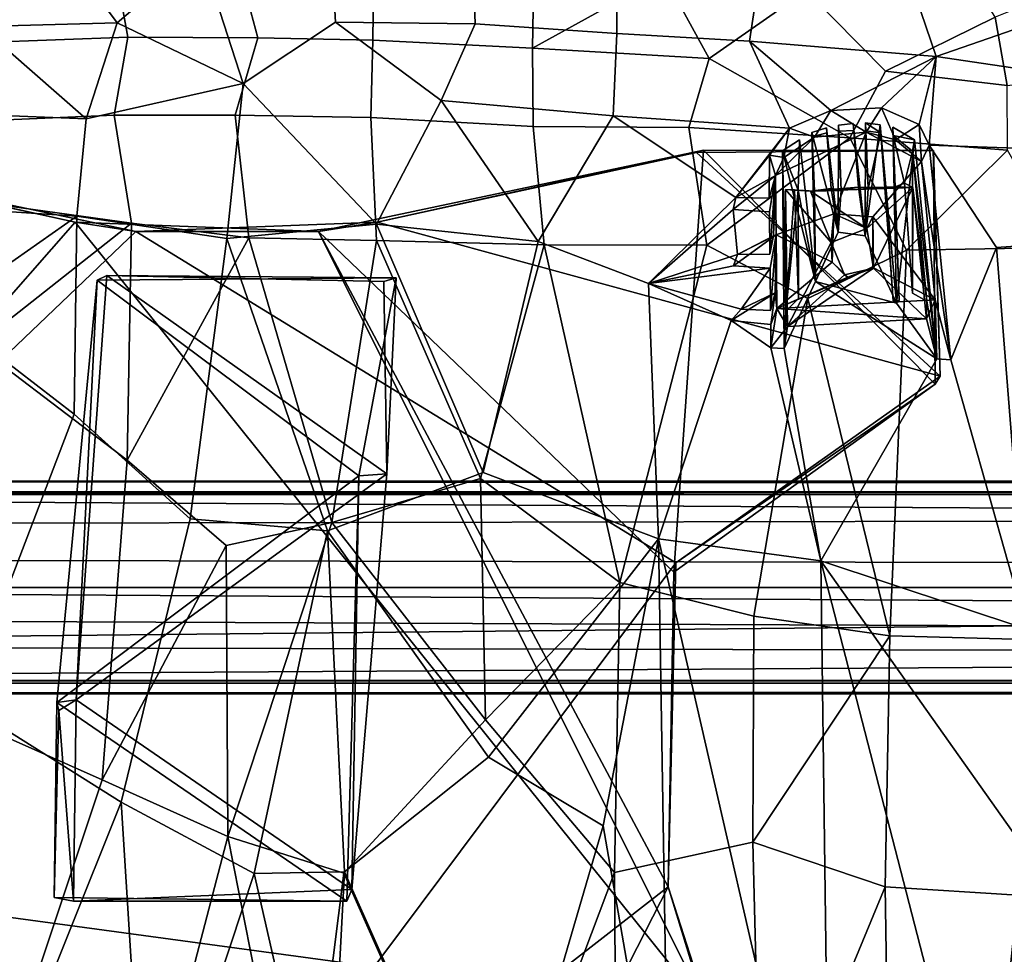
# Model space of a CAD drawing. Header units: millimetres. Extents: x -31 to 2906, y -30 to 542.
# Tile 14 of 54: x 219 to 404, y 180 to 356. Entities that reach past the tile are written whole.
import ezdxf

# ---------------------------------------------------------------- set-up
doc = ezdxf.new("R2010")
doc.units = ezdxf.units.MM
doc.layers.add('Layer 01', color=7, linetype='Continuous', true_color=0x000000)

msp = doc.modelspace()

# ---------------------------------------------------------------- linework, layer by layer
at = {"layer": 'Layer 01'}
for points in [[(417, 357.82, 434.61), (391.08, 348.92, 428.05), (386.34, 362.9, 428.74), (405.41, 372.59, 434.86)], [(211.56, 354.5, 417.94), (205.22, 369.98, 419.58), (225.43, 371.08, 418.42)], [(237.23, 355.2, 416.85), (211.56, 354.5, 417.94), (225.43, 371.08, 418.42)], [(237.23, 355.2, 416.85), (225.43, 371.08, 418.42), (252.88, 368.6, 417.33)], [(278.28, 355.34, 416.87), (260.88, 343.79, 416.28), (252.88, 368.6, 417.33), (277.37, 370.94, 417.92)], [(304, 370.08, 419.07), (304.49, 355.01, 418.02), (278.28, 355.34, 416.87), (277.37, 370.94, 417.92)], [(331.09, 368.44, 421.27), (331.1, 353.23, 420.09), (304.49, 355.01, 418.02), (304, 370.08, 419.07)], [(260.88, 343.79, 416.28), (237.23, 355.2, 416.85), (252.88, 368.6, 417.33)], [(358.2, 366.31, 424.43), (356.07, 351.75, 422.91), (331.1, 353.23, 420.09), (331.09, 368.44, 421.27)], [(366.69, 361.29, 432.89), (381.62, 346.12, 433.91), (402.17, 356.28, 438.88), (394.05, 369.71, 439.76)], [(211.71, 366.21, 426.36), (211.99, 351.53, 425.21), (239.26, 352.51, 424.08), (236.53, 367.39, 425.32)], [(239.26, 352.51, 424.08), (263.65, 352.4, 423.88), (259.69, 367.13, 424.89), (236.53, 367.39, 425.32)], [(285.47, 366.89, 425.47), (259.69, 367.13, 424.89), (263.65, 352.4, 423.88), (285.3, 351.99, 424.35)], [(315.53, 365.12, 427.11), (285.47, 366.89, 425.47), (285.3, 351.99, 424.35), (315.24, 350.43, 425.95)], [(358.2, 366.31, 424.43), (386.34, 362.9, 428.74), (391.08, 348.92, 428.05), (356.07, 351.75, 422.91)], [(315.24, 350.43, 425.95), (339.92, 364.14, 429.59), (315.53, 365.12, 427.11)], [(315.24, 350.43, 425.95), (348.47, 348.52, 429.2), (339.92, 364.14, 429.59)], [(348.47, 348.52, 429.2), (366.69, 361.29, 432.89), (339.92, 364.14, 429.59)], [(402.17, 356.28, 438.88), (404.46, 343.45, 437.92), (434, 347.2, 445.13), (421.61, 364.13, 445.45)], [(348.47, 348.52, 429.2), (374.89, 333.64, 432.33), (381.62, 346.12, 433.91), (366.69, 361.29, 432.89)], [(391.08, 348.92, 428.05), (417, 357.82, 434.61), (424.56, 343.93, 434.76)], [(231.39, 337.15, 416.76), (211.56, 354.5, 417.94), (237.23, 355.2, 416.85)], [(237.23, 355.2, 416.85), (260.88, 343.79, 416.28), (231.39, 337.15, 416.76)], [(298.14, 340.65, 417.33), (285.99, 317.39, 417.42), (260.88, 343.79, 416.28), (278.28, 355.34, 416.87)], [(298.14, 340.65, 417.33), (278.28, 355.34, 416.87), (304.49, 355.01, 418.02)], [(381.62, 346.12, 433.91), (404.46, 343.45, 437.92), (402.17, 356.28, 438.88)], [(231.39, 337.15, 416.76), (198.44, 338.49, 418.6), (211.56, 354.5, 417.94)], [(331.1, 353.23, 420.09), (330.4, 337.77, 419.75), (298.14, 340.65, 417.33), (304.49, 355.01, 418.02)], [(211.99, 351.53, 425.21), (211.97, 336.83, 424.9), (236.67, 337.87, 423.87), (239.26, 352.51, 424.08)], [(259.41, 337.89, 423.52), (263.65, 352.4, 423.88), (239.26, 352.51, 424.08), (236.67, 337.87, 423.87)], [(285.3, 351.99, 424.35), (263.65, 352.4, 423.88), (259.41, 337.89, 423.52), (284.89, 337.4, 424.04)], [(315.24, 350.43, 425.95), (285.3, 351.99, 424.35), (284.89, 337.4, 424.04), (315.38, 335.74, 425.66)], [(363.54, 335.44, 423.34), (330.4, 337.77, 419.75), (331.1, 353.23, 420.09), (356.07, 351.75, 422.91)], [(356.07, 351.75, 422.91), (391.08, 348.92, 428.05), (371.29, 338.75, 424.57)], [(371.29, 338.75, 424.57), (363.54, 335.44, 423.34), (356.07, 351.75, 422.91)], [(348.47, 348.52, 429.2), (315.24, 350.43, 425.95), (315.38, 335.74, 425.66), (344.64, 335.56, 428.43)], [(344.64, 335.56, 428.43), (374.89, 333.64, 432.33), (348.47, 348.52, 429.2)], [(380.82, 339.27, 426.11), (371.29, 338.75, 424.57), (391.08, 348.92, 428.05)], [(391.08, 348.92, 428.05), (387.92, 336.09, 427.22), (380.82, 339.27, 426.11)], [(387.92, 336.09, 427.22), (391.08, 348.92, 428.05), (389.8, 332.26, 427.31)], [(391.08, 348.92, 428.05), (424.56, 343.93, 434.76), (424.31, 331.03, 434.01), (389.8, 332.26, 427.31)], [(404.46, 343.45, 437.92), (381.62, 346.12, 433.91), (374.89, 333.64, 432.33), (404.53, 331.32, 437.34)], [(257.86, 314.71, 417.08), (229.65, 318.9, 417.37), (231.39, 337.15, 416.76), (260.88, 343.79, 416.28)], [(260.88, 343.79, 416.28), (285.99, 317.39, 417.42), (257.86, 314.71, 417.08)], [(285.99, 317.39, 417.42), (298.14, 340.65, 417.33), (316.35, 314.11, 419.27)], [(316.35, 314.11, 419.27), (298.14, 340.65, 417.33), (330.4, 337.77, 419.75)], [(371.29, 338.75, 424.57), (368.24, 333.71, 414.99), (363.54, 335.44, 423.34)], [(377.93, 334.66, 415.01), (368.24, 333.71, 414.99), (371.29, 338.75, 424.57)], [(380.82, 339.27, 426.11), (377.93, 334.66, 415.01), (371.29, 338.75, 424.57)], [(377.93, 334.66, 415.01), (380.82, 339.27, 426.11), (383.44, 333.23, 415.11)], [(387.92, 336.09, 427.22), (383.44, 333.23, 415.11), (380.82, 339.27, 426.11)], [(198.44, 338.49, 418.6), (231.39, 337.15, 416.76), (229.65, 318.9, 417.37), (198.43, 320.93, 419.06)], [(211.97, 336.83, 424.9), (211.92, 321.44, 425.23), (239.92, 317.58, 424.23), (236.67, 337.87, 423.87)], [(259.41, 337.89, 423.52), (236.67, 337.87, 423.87), (239.92, 317.58, 424.23), (261.98, 314.83, 424.15)], [(284.89, 337.4, 424.04), (259.41, 337.89, 423.52), (261.98, 314.83, 424.15), (285.96, 314.31, 424.67)], [(315.38, 335.74, 425.66), (284.89, 337.4, 424.04), (285.96, 314.31, 424.67), (317.48, 313.49, 426.39)], [(353.46, 322.39, 422.32), (337.08, 306.25, 421.52), (316.35, 314.11, 419.27), (330.4, 337.77, 419.75)], [(363.54, 335.44, 423.34), (353.46, 322.39, 422.32), (330.4, 337.77, 419.75)], [(344.64, 335.56, 428.43), (315.38, 335.74, 425.66), (317.48, 313.49, 426.39), (348.04, 313.45, 429.19)], [(348.04, 313.45, 429.19), (374.89, 333.64, 432.33), (344.64, 335.56, 428.43)], [(363.54, 335.44, 423.34), (359.78, 330.38, 423.08), (353.46, 322.39, 422.32)], [(363.54, 335.44, 423.34), (362.47, 329.89, 415.17), (359.78, 330.38, 423.08)], [(362.47, 329.89, 415.17), (363.54, 335.44, 423.34), (368.24, 333.71, 414.99)], [(370.57, 334.52, 422.23), (370.5, 335.48, 424.43), (367.77, 334.64, 424.01), (367.81, 333.81, 422.24)], [(367.77, 334.64, 424.01), (370.5, 335.48, 424.43), (372.72, 315.9, 425.17)], [(370.5, 335.48, 424.43), (370.57, 334.52, 422.23), (371.39, 324.11, 422.83)], [(370.5, 335.48, 424.43), (371.39, 324.11, 422.83), (372.72, 315.9, 425.17)], [(377.8, 315.18, 425.91), (372.72, 315.9, 425.17), (372.78, 336.01, 424.81), (375.52, 336.33, 425.22)], [(372.78, 336.01, 424.81), (372.72, 315.9, 425.17), (373.28, 323.73, 422.84)], [(372.78, 336.01, 424.81), (372.84, 334.85, 422.22), (375.62, 334.98, 422.23), (375.52, 336.33, 425.22)], [(372.84, 334.85, 422.22), (372.78, 336.01, 424.81), (373.28, 323.73, 422.84)], [(372.84, 334.85, 422.22), (373.28, 323.73, 422.84), (376.49, 324.32, 422.74), (375.62, 334.98, 422.23)], [(375.52, 336.33, 425.22), (375.62, 334.98, 422.23), (376.49, 324.32, 422.74)], [(376.49, 324.32, 422.74), (377.8, 315.18, 425.91), (375.52, 336.33, 425.22)], [(377.84, 336.41, 425.52), (377.8, 315.18, 425.91), (378.35, 324.06, 422.73)], [(377.8, 315.18, 425.91), (377.84, 336.41, 425.52), (380.62, 336.08, 425.79)], [(380.62, 336.08, 425.79), (383.65, 302.53, 427.55), (377.8, 315.18, 425.91)], [(377.84, 336.41, 425.52), (377.91, 334.93, 422.24), (380.73, 334.53, 422.27)], [(380.73, 334.53, 422.27), (380.62, 336.08, 425.79), (377.84, 336.41, 425.52)], [(377.84, 336.41, 425.52), (378.35, 324.06, 422.73), (377.91, 334.93, 422.24)], [(378.35, 324.06, 422.73), (380.73, 334.53, 422.27), (377.91, 334.93, 422.24)], [(380.62, 336.08, 425.79), (380.73, 334.53, 422.27), (381.51, 324.37, 423.3)], [(380.62, 336.08, 425.79), (381.51, 324.37, 423.3), (383.03, 302.99, 425.15)], [(380.62, 336.08, 425.79), (383.03, 302.99, 425.15), (383.65, 302.53, 427.55)], [(383.02, 334.05, 422.29), (387.05, 333.24, 426.69), (382.94, 335.6, 426.16)], [(383.02, 334.05, 422.29), (382.94, 335.6, 426.16), (383.38, 324.4, 423.32)], [(384.18, 303.05, 425.16), (382.94, 335.6, 426.16), (383.65, 302.53, 427.55)], [(384.18, 303.05, 425.16), (383.38, 324.4, 423.32), (382.94, 335.6, 426.16)], [(387.05, 333.24, 426.69), (383.65, 302.53, 427.55), (382.94, 335.6, 426.16)], [(387.92, 336.09, 427.22), (388.33, 329.15, 415.34), (383.44, 333.23, 415.11)], [(389.8, 332.26, 427.31), (388.33, 329.15, 415.34), (387.92, 336.09, 427.22)], [(348.04, 313.45, 429.19), (366.98, 303.44, 432.16), (385.53, 312.51, 434.29), (374.89, 333.64, 432.33)], [(361.05, 315.38, 415.91), (360.95, 326.56, 415.41), (377.93, 334.66, 415.01), (371.87, 319.3, 415.75)], [(360.95, 326.56, 415.41), (368.24, 333.71, 414.99), (377.93, 334.66, 415.01)], [(368.24, 333.71, 414.99), (360.95, 326.56, 415.41), (362.47, 329.89, 415.17)], [(368.46, 306.63, 425.11), (362.24, 331.16, 422.93), (365.43, 333.25, 423.35)], [(362.24, 331.16, 422.93), (365.2, 323.77, 422.66), (365.43, 333.25, 423.35)], [(365.2, 323.77, 422.66), (368.46, 306.63, 425.11), (365.43, 333.25, 423.35)], [(368.46, 306.63, 425.11), (367.77, 334.64, 424.01), (372.72, 315.9, 425.17)], [(367.77, 334.64, 424.01), (368.46, 306.63, 425.11), (368.26, 323.58, 422.91)], [(367.77, 334.64, 424.01), (368.26, 323.58, 422.91), (367.81, 333.81, 422.24)], [(368.26, 323.58, 422.91), (371.39, 324.11, 422.83), (370.57, 334.52, 422.23), (367.81, 333.81, 422.24)], [(371.87, 319.3, 415.75), (377.93, 334.66, 415.01), (388.33, 329.15, 415.34), (379.21, 318.74, 415.81)], [(385.53, 312.51, 434.29), (404.53, 331.32, 437.34), (374.89, 333.64, 432.33)], [(383.44, 333.23, 415.11), (388.33, 329.15, 415.34), (377.93, 334.66, 415.01)], [(381.51, 324.37, 423.3), (380.73, 334.53, 422.27), (378.35, 324.06, 422.73)], [(386.67, 331.09, 422.4), (387.05, 333.24, 426.69), (383.02, 334.05, 422.29)], [(385.13, 325.06, 422.59), (383.02, 334.05, 422.29), (383.38, 324.4, 423.32)], [(385.13, 325.06, 422.59), (386.67, 331.09, 422.4), (383.02, 334.05, 422.29)], [(387.05, 333.24, 426.69), (391.24, 292.07, 429.22), (383.65, 302.53, 427.55)], [(387.05, 333.24, 426.69), (386.67, 331.09, 422.4), (391.24, 292.07, 429.22)], [(128.45, 283.81, 415.45), (173.65, 252.02, 415.46), (240.77, 315.99, 415.46), (168.22, 331.28, 415.45)], [(229.37, 317.75, 410.46), (168.22, 331.28, 415.45), (240.77, 315.99, 415.46)], [(169.55, 330.83, 410.46), (168.22, 331.28, 415.45), (229.37, 317.75, 410.46)], [(275.07, 315.99, 410.47), (286.11, 317.78, 415.46), (347.4, 331.29, 410.46)], [(347.4, 331.29, 410.46), (341.81, 252, 410.45), (275.07, 315.99, 410.47)], [(347.4, 331.29, 410.46), (286.11, 317.78, 415.46), (346.06, 330.84, 415.46)], [(341.81, 252, 410.45), (347.4, 331.29, 410.46), (390.94, 287.34, 410.53)], [(347.4, 331.29, 410.46), (346.06, 330.84, 415.46), (390.57, 331.25, 415.46)], [(390.57, 331.25, 415.46), (346.06, 330.84, 415.46), (391.89, 288.84, 415.45)], [(347.4, 331.29, 410.46), (390.57, 331.25, 415.46), (390.58, 331.24, 410.54)], [(347.4, 331.29, 410.46), (390.58, 331.24, 410.54), (390.94, 287.34, 410.53)], [(365.2, 323.77, 422.66), (362.24, 331.16, 422.93), (362.85, 301.07, 422.8)], [(362.24, 331.16, 422.93), (362.55, 294.01, 425.18), (362.85, 301.07, 422.8)], [(368.46, 306.63, 425.11), (362.55, 294.01, 425.18), (362.24, 331.16, 422.93)], [(385.53, 312.51, 434.29), (414.98, 312.98, 439.36), (404.53, 331.32, 437.34)], [(388.33, 329.15, 415.34), (389.8, 332.26, 427.31), (393.87, 291.92, 429.71)], [(389.8, 332.26, 427.31), (424.31, 331.03, 434.01), (425.14, 314.56, 434.2), (402.43, 313, 430)], [(389.8, 332.26, 427.31), (402.43, 313, 430), (393.87, 291.92, 429.71)], [(391.89, 288.84, 415.45), (390.58, 331.24, 410.54), (390.57, 331.25, 415.46)], [(391.89, 288.84, 415.45), (390.94, 287.34, 410.53), (390.58, 331.24, 410.54)], [(229.37, 317.75, 410.46), (173.22, 253.84, 410.47), (169.55, 330.83, 410.46)], [(391.89, 288.84, 415.45), (346.06, 330.84, 415.46), (286.11, 317.78, 415.46)], [(359.78, 330.38, 423.08), (359.76, 322.28, 423.28), (353.46, 322.39, 422.32)], [(359.78, 330.38, 423.08), (360.95, 326.56, 415.41), (359.76, 322.28, 423.28)], [(360.95, 326.56, 415.41), (359.78, 330.38, 423.08), (362.47, 329.89, 415.17)], [(386.67, 331.09, 422.4), (385.13, 325.06, 422.59), (386.67, 304.41, 422.88)], [(389.33, 302.93, 422.89), (391.24, 292.07, 429.22), (386.67, 331.09, 422.4)], [(386.67, 304.41, 422.88), (389.33, 302.93, 422.89), (386.67, 331.09, 422.4)], [(388.33, 329.15, 415.34), (390.95, 303.18, 416.65), (379.21, 318.74, 415.81)], [(393.87, 291.92, 429.71), (390.95, 303.18, 416.65), (388.33, 329.15, 415.34)], [(360.95, 326.56, 415.41), (359.8, 319.72, 423.38), (353, 320.14, 422.53)], [(353, 320.14, 422.53), (353.46, 322.39, 422.32), (360.95, 326.56, 415.41)], [(359.76, 322.28, 423.28), (360.95, 326.56, 415.41), (353.46, 322.39, 422.32)], [(359.8, 319.72, 423.38), (360.95, 326.56, 415.41), (359.89, 311.72, 423.76)], [(360.56, 315.18, 418.85), (359.89, 311.72, 423.76), (360.95, 326.56, 415.41)], [(361.05, 315.38, 415.91), (360.56, 315.18, 418.85), (360.95, 326.56, 415.41)], [(362.79, 323.9, 419.6), (364.49, 323.82, 420.73), (362.85, 301.07, 422.8)], [(362.79, 323.9, 419.6), (367.53, 323.6, 419.48), (364.49, 323.82, 420.73)], [(362.79, 323.9, 419.6), (371.38, 313.97, 419.95), (367.53, 323.6, 419.48)], [(362.79, 323.9, 419.6), (363.16, 298.17, 420.5), (371.38, 313.97, 419.95)], [(362.79, 323.9, 419.6), (362.85, 301.07, 422.8), (363.16, 298.17, 420.5)], [(364.49, 323.82, 420.73), (365.25, 303.45, 422.68), (362.85, 301.07, 422.8)], [(362.85, 301.07, 422.8), (365.25, 303.45, 422.68), (365.2, 323.77, 422.66)], [(364.49, 323.82, 420.73), (365.2, 323.77, 422.66), (365.25, 303.45, 422.68)], [(365.2, 323.77, 422.66), (364.49, 323.82, 420.73), (367.53, 323.6, 419.48)], [(368.26, 323.58, 422.91), (368.46, 306.63, 425.11), (365.2, 323.77, 422.66)], [(367.53, 323.6, 419.48), (368.26, 323.58, 422.91), (365.2, 323.77, 422.66)], [(367.53, 323.6, 419.48), (386.7, 324.3, 419.66), (376.49, 324.32, 422.74)], [(367.53, 323.6, 419.48), (376.49, 324.32, 422.74), (373.28, 323.73, 422.84)], [(386.7, 324.3, 419.66), (367.53, 323.6, 419.48), (378.06, 316.59, 419.83)], [(367.53, 323.6, 419.48), (373.28, 323.73, 422.84), (371.39, 324.11, 422.83)], [(367.53, 323.6, 419.48), (371.39, 324.11, 422.83), (368.26, 323.58, 422.91)], [(373.28, 323.73, 422.84), (372.72, 315.9, 425.17), (371.39, 324.11, 422.83)], [(386.7, 324.3, 419.66), (378.35, 324.06, 422.73), (376.49, 324.32, 422.74)], [(378.35, 324.06, 422.73), (377.8, 315.18, 425.91), (376.49, 324.32, 422.74)], [(379.36, 309.12, 420.12), (386.7, 324.3, 419.66), (378.06, 316.59, 419.83)], [(386.7, 324.3, 419.66), (381.51, 324.37, 423.3), (378.35, 324.06, 422.73)], [(379.36, 309.12, 420.12), (389.31, 299.63, 420.57), (386.7, 324.3, 419.66)], [(383.38, 324.4, 423.32), (381.51, 324.37, 423.3), (386.7, 324.3, 419.66)], [(381.51, 324.37, 423.3), (383.38, 324.4, 423.32), (384.18, 303.05, 425.16), (383.03, 302.99, 425.15)], [(383.38, 324.4, 423.32), (386.7, 324.3, 419.66), (385.13, 325.06, 422.59)], [(386.7, 324.3, 419.66), (386.67, 304.41, 422.88), (385.13, 325.06, 422.59)], [(389.33, 302.93, 422.89), (386.67, 304.41, 422.88), (386.7, 324.3, 419.66)], [(389.31, 299.63, 420.57), (389.33, 302.93, 422.89), (386.7, 324.3, 419.66)], [(337.08, 306.25, 421.52), (353.46, 322.39, 422.32), (353, 320.14, 422.53)], [(367.53, 323.6, 419.48), (371.38, 313.97, 419.95), (378.06, 316.59, 419.83)], [(229.65, 318.9, 417.37), (204.09, 300.96, 419.78), (198.43, 320.93, 419.06)], [(211.92, 321.44, 425.23), (210.77, 294.56, 426.71), (239.92, 317.58, 424.23)], [(353, 320.14, 422.53), (353.77, 311.7, 423.03), (337.08, 306.25, 421.52)], [(359.89, 311.72, 423.76), (353.77, 311.7, 423.03), (353, 320.14, 422.53), (359.8, 319.72, 423.38)], [(229.15, 281.66, 419.93), (204.09, 300.96, 419.78), (229.65, 318.9, 417.37)], [(229.65, 318.9, 417.37), (257.86, 314.71, 417.08), (250.95, 262.04, 420.91), (229.15, 281.66, 419.93)], [(371.87, 319.3, 415.75), (371.56, 310.25, 416.2), (361.05, 315.38, 415.91)], [(378.06, 316.59, 419.83), (371.38, 313.97, 419.95), (371.87, 319.3, 415.75)], [(371.56, 310.25, 416.2), (371.87, 319.3, 415.75), (371.38, 313.97, 419.95)], [(371.87, 319.3, 415.75), (379.21, 318.74, 415.81), (378.06, 316.59, 419.83)], [(379.21, 318.74, 415.81), (379.36, 309.12, 420.12), (378.06, 316.59, 419.83)], [(379.36, 309.12, 420.12), (379.21, 318.74, 415.81), (379.24, 309.23, 416.29)], [(390.95, 303.18, 416.65), (379.24, 309.23, 416.29), (379.21, 318.74, 415.81)], [(348.34, 169.3, 410.46), (174.73, 192.85, 410.46), (173.22, 253.84, 410.47), (229.37, 317.75, 410.46)], [(239.09, 273.03, 427.16), (239.92, 317.58, 424.23), (210.77, 294.56, 426.71)], [(229.37, 317.75, 410.46), (240.77, 315.99, 415.46), (275.07, 315.99, 410.47)], [(348.34, 169.3, 410.46), (229.37, 317.75, 410.46), (275.07, 315.99, 410.47)], [(261.98, 314.83, 424.15), (239.92, 317.58, 424.23), (239.09, 273.03, 427.16)], [(275.07, 315.99, 410.47), (240.77, 315.99, 415.46), (286.11, 317.78, 415.46)], [(240.77, 315.99, 415.46), (342.22, 253.74, 415.45), (391.89, 288.84, 415.45), (286.11, 317.78, 415.46)], [(285.99, 317.39, 417.42), (306.02, 270.73, 421.65), (276.77, 259.78, 421.29), (257.86, 314.71, 417.08)], [(285.99, 317.39, 417.42), (316.35, 314.11, 419.27), (306.02, 270.73, 421.65)], [(240.77, 315.99, 415.46), (173.65, 252.02, 415.46), (235.44, 110.76, 415.45), (342.22, 253.74, 415.45)], [(261.98, 314.83, 424.15), (239.09, 273.03, 427.16), (257.72, 256.98, 428.18), (277.59, 261.32, 428.05)], [(257.86, 314.71, 417.08), (276.77, 259.78, 421.29), (250.95, 262.04, 420.91)], [(277.59, 261.32, 428.05), (285.96, 314.31, 424.67), (261.98, 314.83, 424.15)], [(275.07, 315.99, 410.47), (340.73, 192.85, 410.46), (348.34, 169.3, 410.46)], [(341.81, 252, 410.45), (340.73, 192.85, 410.46), (275.07, 315.99, 410.47)], [(361.05, 315.38, 415.91), (359.92, 309.14, 423.91), (353.05, 309.56, 423.06)], [(353.05, 309.56, 423.06), (353.77, 311.7, 423.03), (361.05, 315.38, 415.91)], [(353.77, 311.7, 423.03), (360.56, 315.18, 418.85), (361.05, 315.38, 415.91)], [(359.89, 311.72, 423.76), (360.56, 315.18, 418.85), (353.77, 311.7, 423.03)], [(359.92, 309.14, 423.91), (361.05, 315.38, 415.91), (360, 301.14, 424.42)], [(361.05, 315.38, 415.91), (360.88, 304.46, 417.97), (360, 301.14, 424.42)], [(361.05, 315.38, 415.91), (361.16, 301.52, 416.58), (360.88, 304.46, 417.97)], [(371.56, 310.25, 416.2), (361.16, 301.52, 416.58), (361.05, 315.38, 415.91)], [(383.65, 302.53, 427.55), (368.46, 306.63, 425.11), (372.72, 315.9, 425.17), (377.8, 315.18, 425.91)], [(435.06, 226.42, 440.77), (408.15, 241.28, 435.2), (402.43, 313, 430), (425.14, 314.56, 434.2)], [(285.96, 314.31, 424.67), (277.59, 261.32, 428.05), (305.47, 269.62, 428.61)], [(285.96, 314.31, 424.67), (305.47, 269.62, 428.61), (317.48, 313.49, 426.39)], [(305.47, 269.62, 428.61), (331.68, 250.05, 431.92), (317.48, 313.49, 426.39)], [(338.93, 258.28, 425.03), (306.02, 270.73, 421.65), (316.35, 314.11, 419.27), (337.08, 306.25, 421.52)], [(348.04, 313.45, 429.19), (317.48, 313.49, 426.39), (331.68, 250.05, 431.92)], [(348.04, 313.45, 429.19), (331.68, 250.05, 431.92), (356.86, 243.72, 434.83), (366.98, 303.44, 432.16)], [(363.16, 298.17, 420.5), (373.86, 307.86, 420.15), (371.38, 313.97, 419.95)], [(373.86, 307.86, 420.15), (371.56, 310.25, 416.2), (371.38, 313.97, 419.95)], [(385.53, 312.51, 434.29), (382.41, 240.04, 438.27), (408.12, 239.36, 442.19), (414.98, 312.98, 439.36)], [(393.87, 291.92, 429.71), (402.43, 313, 430), (408.15, 241.28, 435.2)], [(353.05, 309.56, 423.06), (337.08, 306.25, 421.52), (353.77, 311.7, 423.03)], [(382.41, 240.04, 438.27), (385.53, 312.51, 434.29), (366.98, 303.44, 432.16)], [(337.08, 306.25, 421.52), (353.05, 309.56, 423.06), (359.92, 309.14, 423.91)], [(354.46, 301.39, 423.74), (337.08, 306.25, 421.52), (359.92, 309.14, 423.91)], [(354.46, 301.39, 423.74), (359.92, 309.14, 423.91), (360, 301.14, 424.42)], [(371.56, 310.25, 416.2), (374.52, 307.4, 416.36), (361.16, 301.52, 416.58)], [(361.16, 301.52, 416.58), (374.52, 307.4, 416.36), (379.24, 309.23, 416.29)], [(361.16, 301.52, 416.58), (379.24, 309.23, 416.29), (390.95, 303.18, 416.65)], [(363.16, 298.17, 420.5), (389.31, 299.63, 420.57), (379.36, 309.12, 420.12)], [(363.16, 298.17, 420.5), (379.36, 309.12, 420.12), (373.86, 307.86, 420.15)], [(371.56, 310.25, 416.2), (373.86, 307.86, 420.15), (374.52, 307.4, 416.36)], [(374.52, 307.4, 416.36), (373.86, 307.86, 420.15), (379.36, 309.12, 420.12)], [(379.24, 309.23, 416.29), (374.52, 307.4, 416.36), (379.36, 309.12, 420.12)], [(229.55, 228, 402.41), (235.28, 307.71, 402.54), (287.91, 270.47, 402.33)], [(229.55, 228, 402.41), (233.49, 306.86, 406.45), (235.28, 307.71, 402.54)], [(289.66, 307.3, 405.18), (235.28, 307.71, 402.54), (233.49, 306.86, 406.45)], [(282.62, 270.08, 406.46), (289.66, 307.3, 405.18), (233.49, 306.86, 406.45)], [(235.28, 307.71, 402.54), (287.31, 306.61, 401.81), (287.91, 270.47, 402.33)], [(289.66, 307.3, 405.18), (287.31, 306.61, 401.81), (235.28, 307.71, 402.54)], [(282.62, 270.08, 406.46), (287.91, 270.47, 402.33), (289.66, 307.3, 405.18)], [(287.31, 306.61, 401.81), (289.66, 307.3, 405.18), (287.91, 270.47, 402.33)], [(229.55, 228, 402.41), (225.89, 227.53, 406.12), (233.49, 306.86, 406.45)], [(233.49, 306.86, 406.45), (225.89, 227.53, 406.12), (282.62, 270.08, 406.46)], [(337.08, 306.25, 421.52), (352.58, 299.29, 423.61), (338.93, 258.28, 425.03)], [(352.58, 299.29, 423.61), (337.08, 306.25, 421.52), (354.46, 301.39, 423.74)], [(368.46, 306.63, 425.11), (391.24, 292.07, 429.22), (369.41, 254.14, 428.74), (362.55, 294.01, 425.18)], [(368.46, 306.63, 425.11), (383.65, 302.53, 427.55), (391.24, 292.07, 429.22)], [(360.88, 304.46, 417.97), (360.02, 298.54, 424.58), (352.58, 299.29, 423.61)], [(352.58, 299.29, 423.61), (354.46, 301.39, 423.74), (360.88, 304.46, 417.97)], [(360, 301.14, 424.42), (360.88, 304.46, 417.97), (354.46, 301.39, 423.74)], [(356.86, 243.72, 434.83), (382.41, 240.04, 438.27), (366.98, 303.44, 432.16)], [(360.88, 304.46, 417.97), (361.16, 301.52, 416.58), (360.02, 298.54, 424.58)], [(389.31, 299.63, 420.57), (361.16, 301.52, 416.58), (390.95, 303.18, 416.65)], [(383.65, 302.53, 427.55), (383.03, 302.99, 425.15), (384.18, 303.05, 425.16)], [(391.24, 292.07, 429.22), (389.31, 299.63, 420.57), (390.95, 303.18, 416.65)], [(389.33, 302.93, 422.89), (389.31, 299.63, 420.57), (391.24, 292.07, 429.22)], [(390.95, 303.18, 416.65), (393.87, 291.92, 429.71), (391.24, 292.07, 429.22)], [(204.09, 300.96, 419.78), (229.15, 281.66, 419.93), (208.39, 227.4, 425.12), (178.94, 265.98, 424.25)], [(360.02, 298.54, 424.58), (361.16, 301.52, 416.58), (360.07, 294.14, 424.87)], [(361.16, 301.52, 416.58), (363.16, 298.17, 420.5), (360.07, 294.14, 424.87)], [(389.31, 299.63, 420.57), (363.16, 298.17, 420.5), (361.16, 301.52, 416.58)], [(362.55, 294.01, 425.18), (363.16, 298.17, 420.5), (362.85, 301.07, 422.8)], [(369.41, 254.14, 428.74), (338.93, 258.28, 425.03), (352.58, 299.29, 423.61), (360.07, 294.14, 424.87)], [(352.58, 299.29, 423.61), (360.02, 298.54, 424.58), (360.07, 294.14, 424.87)], [(363.16, 298.17, 420.5), (362.55, 294.01, 425.18), (360.07, 294.14, 424.87)], [(210.77, 294.56, 426.71), (209.05, 224.23, 432.15), (234.4, 212.95, 432.03), (239.09, 273.03, 427.16)], [(362.55, 294.01, 425.18), (369.41, 254.14, 428.74), (360.07, 294.14, 424.87)], [(408.15, 241.28, 435.2), (369.41, 254.14, 428.74), (391.24, 292.07, 429.22), (393.87, 291.92, 429.71)], [(390.94, 287.34, 410.53), (391.89, 288.84, 415.45), (342.22, 253.74, 415.45)], [(390.94, 287.34, 410.53), (342.22, 253.74, 415.45), (341.81, 252, 410.45)], [(229.15, 281.66, 419.93), (250.95, 262.04, 420.91), (237.96, 208.79, 425.57), (208.39, 227.4, 425.12)], [(234.4, 212.95, 432.03), (257.72, 256.98, 428.18), (239.09, 273.03, 427.16)], [(229.55, 228, 402.41), (287.91, 270.47, 402.33), (281.32, 192.37, 402.55)], [(306.99, 217.21, 426), (276.77, 259.78, 421.29), (306.02, 270.73, 421.65), (338.93, 258.28, 425.03)], [(282.62, 270.08, 406.46), (281.32, 192.37, 402.55), (287.91, 270.47, 402.33)], [(17.86, 266.62, 402.46), (2856.29, 269.12, 399.96), (-2.48, 269.12, 399.96)], [(2878.54, 269.12, 324.96), (17.91, 269.12, 324.96), (-2.48, 269.12, 399.96), (2856.29, 269.12, 399.96)], [(17.91, 269.12, 324.96), (2855.18, 266.62, 322.46), (17.42, 266.62, 322.46)], [(17.86, 266.62, 402.46), (2879.38, 266.62, 402.46), (2856.29, 269.12, 399.96)], [(17.91, 269.12, 324.96), (2878.54, 269.12, 324.96), (2855.18, 266.62, 322.46)], [(225.89, 227.53, 406.12), (280.37, 190.17, 406.51), (282.62, 270.08, 406.46)], [(277.59, 261.32, 428.05), (306.41, 224.27, 432.15), (305.47, 269.62, 428.61)], [(281.32, 192.37, 402.55), (282.62, 270.08, 406.46), (280.37, 190.17, 406.51)], [(306.41, 224.27, 432.15), (331.68, 250.05, 431.92), (305.47, 269.62, 428.61)], [(-24.97, 267.12, 324.96), (2886.49, 266.62, 324.46), (2900.03, 267.12, 324.95)], [(-24.97, 267.12, 324.96), (-24.96, 266.62, 324.46), (2886.49, 266.62, 324.46)], [(2900.03, 266.62, 400.46), (-24.97, 267.12, 399.96), (2900.03, 267.12, 399.96)], [(-24.97, 266.62, 400.46), (-24.97, 267.12, 399.96), (2900.03, 266.62, 400.46)], [(-24.97, 267.12, 324.96), (2900.03, 267.12, 399.96), (-24.97, 267.12, 399.96)], [(2900.03, 267.12, 399.96), (-24.97, 267.12, 324.96), (2900.03, 267.12, 324.95)], [(-24.97, 231.62, 400.46), (-24.97, 266.62, 400.46), (2900.03, 266.62, 400.46), (2900.03, 231.62, 400.46)], [(-24.96, 266.62, 324.46), (0.03, 254.62, 324.46), (2869.53, 249.12, 324.46)], [(2869.53, 249.12, 324.46), (2886.49, 266.62, 324.46), (-24.96, 266.62, 324.46)], [(2855.18, 266.62, 322.46), (2836.44, 231.62, 322.46), (5.53, 249.12, 322.46), (18.05, 260.79, 322.46)], [(18.05, 260.79, 322.46), (17.42, 266.62, 322.46), (2855.18, 266.62, 322.46)], [(34.97, 238.2, 402.46), (2879.38, 266.62, 402.46), (17.86, 266.62, 402.46)], [(2879.38, 266.62, 402.46), (34.97, 238.2, 402.46), (2856.67, 231.62, 402.46)], [(250.95, 262.04, 420.91), (276.77, 259.78, 421.29), (262.96, 195.38, 426.61), (237.96, 208.79, 425.57)], [(277.59, 261.32, 428.05), (257.72, 256.98, 428.18), (258.01, 202.34, 432.61)], [(277.59, 261.32, 428.05), (258.01, 202.34, 432.61), (279.85, 195.42, 433.52), (306.41, 224.27, 432.15)], [(279.93, 195.71, 426.84), (262.96, 195.38, 426.61), (276.77, 259.78, 421.29)], [(279.93, 195.71, 426.84), (276.77, 259.78, 421.29), (306.99, 217.21, 426)], [(306.99, 217.21, 426), (338.93, 258.28, 425.03), (328.55, 204.33, 428.51)], [(328.55, 204.33, 428.51), (338.93, 258.28, 425.03), (341.03, 132.59, 435.57)], [(338.93, 258.28, 425.03), (369.41, 254.14, 428.74), (371.07, 129.38, 438.35), (368.57, 129.08, 438.23)], [(338.93, 258.28, 425.03), (368.57, 129.08, 438.23), (341.03, 132.59, 435.57)], [(257.72, 256.98, 428.18), (234.4, 212.95, 432.03), (258.01, 202.34, 432.61)], [(0.03, 254.62, 324.46), (5.53, 249.12, 324.46), (2869.53, 249.12, 324.46)], [(342.22, 253.74, 415.45), (235.44, 110.76, 415.45), (340.73, 192.85, 415.46)], [(341.81, 252, 410.45), (342.22, 253.74, 415.45), (340.73, 192.85, 415.46)], [(369.41, 254.14, 428.74), (408.15, 241.28, 435.2), (407.37, 200.5, 437.74)], [(400.48, 133.64, 441.35), (371.07, 129.38, 438.35), (369.41, 254.14, 428.74)], [(369.41, 254.14, 428.74), (407.37, 200.5, 437.74), (400.48, 133.64, 441.35)], [(235.44, 110.76, 415.45), (173.65, 252.02, 415.46), (174.73, 192.85, 415.46)], [(341.81, 252, 410.45), (340.73, 192.85, 415.46), (340.73, 192.85, 410.46)], [(306.41, 224.27, 432.15), (330.68, 195.57, 436.08), (331.68, 250.05, 431.92)], [(356.86, 243.72, 434.83), (331.68, 250.05, 431.92), (330.68, 195.57, 436.08), (356.64, 201.25, 437.97)], [(2869.53, 249.12, 324.46), (5.53, 249.12, 324.46), (-7.88, 231.62, 324.46)], [(2869.53, 249.12, 324.46), (-7.88, 231.62, 324.46), (2881.83, 231.62, 324.46)], [(0.03, 243.62, 322.46), (5.53, 249.12, 322.46), (2836.44, 231.62, 322.46)], [(0.03, 243.62, 322.46), (2836.44, 231.62, 322.46), (-24.97, 231.62, 322.46)], [(356.64, 201.25, 437.97), (382.41, 240.04, 438.27), (356.86, 243.72, 434.83)], [(356.64, 201.25, 437.97), (381.53, 192.85, 441.39), (382.41, 240.04, 438.27)], [(408.12, 239.36, 442.19), (382.41, 240.04, 438.27), (381.53, 192.85, 441.39), (407.39, 191.25, 445)], [(34.97, 238.2, 402.46), (18.01, 231.62, 402.46), (2856.67, 231.62, 402.46)], [(-7.88, 231.62, 324.46), (-24.97, 231.12, 324.96), (2900.03, 231.12, 324.96)], [(-24.97, 231.12, 399.96), (2900.03, 231.62, 400.46), (2900.03, 231.12, 399.96)], [(-24.97, 231.12, 399.96), (-24.97, 231.62, 400.46), (2900.03, 231.62, 400.46)], [(2856.25, 229.12, 324.96), (-24.97, 229.12, 324.96), (-24.97, 231.62, 322.46), (2836.44, 231.62, 322.46)], [(-7.88, 231.62, 324.46), (2900.03, 231.12, 324.96), (2881.83, 231.62, 324.46)], [(19.13, 229.12, 399.96), (2856.67, 231.62, 402.46), (18.01, 231.62, 402.46)], [(19.13, 229.12, 399.96), (2878.4, 229.12, 399.96), (2856.67, 231.62, 402.46)], [(-24.97, 231.12, 324.96), (-24.97, 231.12, 399.96), (2900.03, 231.12, 399.96), (2900.03, 231.12, 324.96)], [(2856.25, 229.12, 324.96), (19.13, 229.12, 399.96), (-24.97, 229.12, 324.96)], [(2878.4, 229.12, 399.96), (19.13, 229.12, 399.96), (2856.25, 229.12, 324.96)], [(226.29, 226, 345.82), (225.89, 227.53, 406.12), (229.55, 228, 402.41)], [(229, 190.16, 401.88), (226.29, 226, 345.82), (229.55, 228, 402.41)], [(229, 190.16, 401.88), (229.55, 228, 402.41), (281.32, 192.37, 402.55)], [(208.39, 227.4, 425.12), (237.96, 208.79, 425.57), (207.67, 133.22, 433.59), (185.86, 203.4, 428.68)], [(225.89, 227.53, 406.12), (226.29, 226, 345.82), (225.37, 190.87, 405.06)], [(280.37, 190.17, 406.51), (225.89, 227.53, 406.12), (225.37, 190.87, 405.06)], [(226.29, 226, 345.82), (229, 190.16, 401.88), (225.37, 190.87, 405.06)], [(207.88, 133.57, 439.98), (234.4, 212.95, 432.03), (209.05, 224.23, 432.15), (184.79, 195.83, 436.06)], [(306.41, 224.27, 432.15), (279.85, 195.42, 433.52), (307.28, 133.42, 439.98), (330.68, 195.57, 436.08)], [(307.76, 133.18, 433.59), (279.93, 195.71, 426.84), (306.99, 217.21, 426), (328.55, 204.33, 428.51)], [(238.25, 126.61, 439.62), (258.01, 202.34, 432.61), (234.4, 212.95, 432.03), (207.88, 133.57, 439.98)], [(207.67, 133.22, 433.59), (237.96, 208.79, 425.57), (242.7, 133.91, 432.43)], [(242.7, 133.91, 432.43), (237.96, 208.79, 425.57), (262.96, 195.38, 426.61)], [(307.76, 133.18, 433.59), (328.55, 204.33, 428.51), (341.03, 132.59, 435.57)], [(271.88, 132.33, 439.01), (258.01, 202.34, 432.61), (238.25, 126.61, 439.62)], [(271.88, 132.33, 439.01), (279.85, 195.42, 433.52), (258.01, 202.34, 432.61)], [(330.68, 195.57, 436.08), (331.13, 131.95, 441.42), (358.28, 136.66, 443.16), (356.64, 201.25, 437.97)], [(358.28, 136.66, 443.16), (381.53, 192.85, 441.39), (356.64, 201.25, 437.97)], [(400.48, 133.64, 441.35), (407.37, 200.5, 437.74), (403.04, 134, 441.61)], [(419.09, 133.29, 443.72), (403.04, 134, 441.61), (407.37, 200.5, 437.74), (435.08, 159.65, 444.51)], [(262.96, 195.38, 426.61), (276.74, 134.93, 432.44), (242.7, 133.91, 432.43)], [(276.74, 134.93, 432.44), (262.96, 195.38, 426.61), (279.93, 195.71, 426.84)], [(307.28, 133.42, 439.98), (279.85, 195.42, 433.52), (271.88, 132.33, 439.01)], [(276.74, 134.93, 432.44), (279.93, 195.71, 426.84), (307.76, 133.18, 433.59)], [(307.28, 133.42, 439.98), (331.13, 131.95, 441.42), (330.68, 195.57, 436.08)], [(235.44, 110.76, 415.45), (174.73, 192.85, 415.46), (167.23, 169.42, 415.45)], [(174.73, 192.85, 410.46), (348.34, 169.3, 410.46), (168.15, 171, 410.46)], [(235.44, 110.76, 415.45), (297.08, 107.43, 415.45), (340.73, 192.85, 415.46)], [(297.08, 107.43, 415.45), (347.5, 170.76, 415.46), (340.73, 192.85, 415.46)], [(340.73, 192.85, 410.46), (340.73, 192.85, 415.46), (347.5, 170.76, 415.46)], [(340.73, 192.85, 410.46), (347.5, 170.76, 415.46), (348.34, 169.3, 410.46)], [(358.28, 136.66, 443.16), (382.38, 135.6, 445.59), (381.53, 192.85, 441.39)], [(407.39, 191.25, 445), (381.53, 192.85, 441.39), (382.38, 135.6, 445.59), (408.28, 135.8, 448.61)], [(280.37, 190.17, 406.51), (225.37, 190.87, 405.06), (229, 190.16, 401.88)], [(229, 190.16, 401.88), (281.32, 192.37, 402.55), (280.37, 190.17, 406.51)]]:
    msp.add_3dface(points, dxfattribs=at)

doc.saveas('drawing.dxf')
